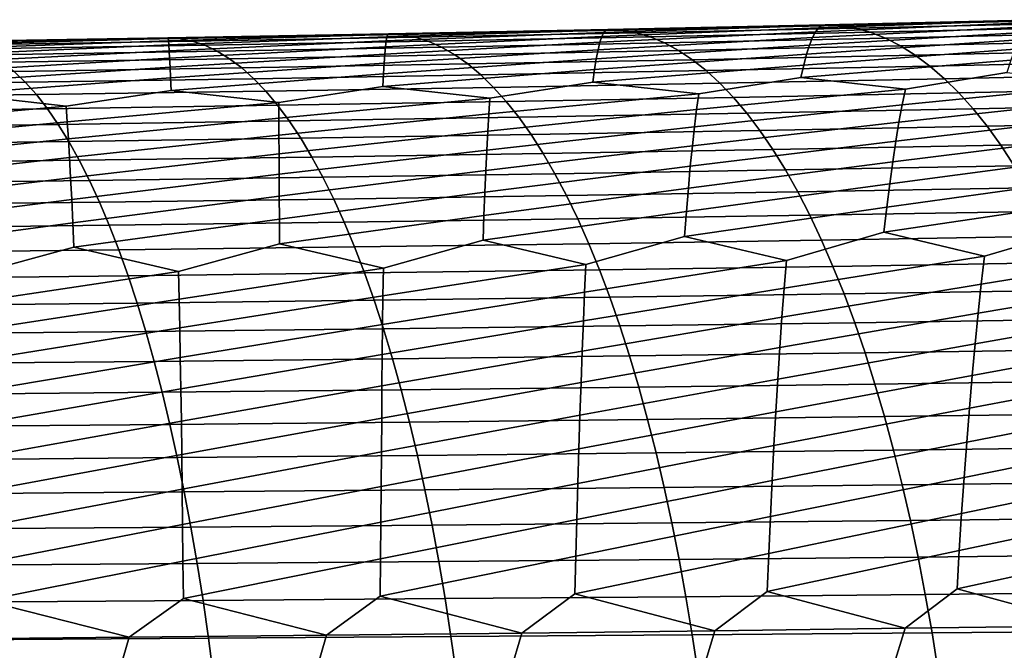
# Model space of a CAD drawing. Header units: metres. Extents: x -240 to 45, y -77 to 27.
# Tile 256 of 256: x -55.05 to -46.15, y 4.39 to 10.1. Entities that reach past the tile are written whole.
import ezdxf

# ---------------------------------------------------------------- set-up
doc = ezdxf.new("R2010")
doc.units = ezdxf.units.M
doc.layers.add('solid_102011X2', color=7, linetype='CONTINUOUS')

msp = doc.modelspace()

# ---------------------------------------------------------------- linework, layer by layer
at = {"layer": 'solid_102011X2'}
for points in [[(-47.882515, 9.937691, 361.634552), (-47.854797, 9.989904, 362.042633), (-45.90062, 10.072706, 361.692108), (-45.939533, 10.035882, 361.282135)], [(-47.854797, 9.989904, 362.042633), (-47.826641, 10.026693, 362.452118), (-45.861317, 10.093981, 362.102875), (-45.90062, 10.072706, 361.692108)], [(-47.826641, 10.026693, 362.452118), (-47.798096, 10.048004, 362.862427), (-45.821625, 10.099686, 362.513763), (-45.861317, 10.093981, 362.102875)], [(-47.798096, 10.048004, 362.862427), (-47.769146, 10.053816, 363.272888), (-45.821625, 10.099686, 362.513763)], [(-45.821625, 10.099686, 362.513763), (-47.769146, 10.053816, 363.272888), (-47.635563, 10.046485, 363.643677), (-45.679428, 10.092318, 362.88327)], [(-45.679428, 10.092318, 362.88327), (-47.635563, 10.046485, 363.643677), (-47.497932, 10.023726, 364.012299), (-45.533276, 10.069456, 363.250549)], [(-45.533276, 10.069456, 363.250549), (-47.497932, 10.023726, 364.012299), (-47.360729, 9.985476, 364.379791), (-45.387581, 10.031034, 363.61673)], [(-51.745716, 9.855236, 363.035645), (-51.738934, 9.907308, 363.442322), (-49.770752, 9.983804, 363.1716), (-49.788334, 9.947031, 362.762726)], [(-51.738934, 9.907308, 363.442322), (-51.731747, 9.944084, 363.850433), (-49.752781, 10.005165, 363.581299), (-49.770752, 9.983804, 363.1716)], [(-51.731747, 9.944084, 363.850433), (-51.724167, 9.96551, 364.259369), (-49.734383, 10.011093, 363.991119), (-49.752781, 10.005165, 363.581299)], [(-51.724167, 9.96551, 364.259369), (-51.716141, 9.971563, 364.668488), (-49.734383, 10.011093, 363.991119)], [(-49.734383, 10.011093, 363.991119), (-51.716141, 9.971563, 364.668488), (-51.59938, 9.964301, 365.041534), (-49.60928, 10.003798, 364.363098)], [(-49.60928, 10.003798, 364.363098), (-51.59938, 9.964301, 365.041534), (-51.478378, 9.941727, 365.412567), (-49.48003, 9.981133, 364.732971)], [(-49.48003, 9.981133, 364.732971), (-51.478378, 9.941727, 365.412567), (-51.357754, 9.903789, 365.782471), (-49.351185, 9.943046, 365.101715)], [(-49.822201, 9.827471, 361.94989), (-49.805496, 9.8949, 362.355286), (-47.854797, 9.989904, 362.042633), (-47.882515, 9.937691, 361.634552)], [(-49.805496, 9.8949, 362.355286), (-49.788334, 9.947031, 362.762726), (-47.826641, 10.026693, 362.452118), (-47.854797, 9.989904, 362.042633)], [(-49.788334, 9.947031, 362.762726), (-49.770752, 9.983804, 363.1716), (-47.798096, 10.048004, 362.862427), (-47.826641, 10.026693, 362.452118)], [(-49.770752, 9.983804, 363.1716), (-49.752781, 10.005165, 363.581299), (-47.769146, 10.053816, 363.272888), (-47.798096, 10.048004, 362.862427)], [(-49.752781, 10.005165, 363.581299), (-49.734383, 10.011093, 363.991119), (-47.769146, 10.053816, 363.272888)], [(-47.769146, 10.053816, 363.272888), (-49.734383, 10.011093, 363.991119), (-49.60928, 10.003798, 364.363098), (-47.635563, 10.046485, 363.643677)], [(-47.635563, 10.046485, 363.643677), (-49.60928, 10.003798, 364.363098), (-49.48003, 9.981133, 364.732971), (-47.497932, 10.023726, 364.012299)], [(-47.497932, 10.023726, 364.012299), (-49.48003, 9.981133, 364.732971), (-49.351185, 9.943046, 365.101715), (-47.360729, 9.985476, 364.379791)], [(-47.360729, 9.985476, 364.379791), (-49.351185, 9.943046, 365.101715), (-49.222942, 9.889604, 365.468781), (-47.224171, 9.931807, 364.745605)], [(-47.936436, 9.787259, 360.825195), (-47.909752, 9.870111, 361.228546), (-45.978001, 9.983562, 360.873596), (-46.015949, 9.915803, 360.467072)], [(-47.909752, 9.870111, 361.228546), (-47.882515, 9.937691, 361.634552), (-45.939533, 10.035882, 361.282135), (-45.978001, 9.983562, 360.873596)], [(-45.387581, 10.031034, 363.61673), (-47.360729, 9.985476, 364.379791), (-47.224171, 9.931807, 364.745605), (-45.242569, 9.97712, 363.981201)], [(-45.242569, 9.97712, 363.981201), (-47.224171, 9.931807, 364.745605), (-47.088459, 9.862791, 365.109192), (-45.098454, 9.907791, 364.343445)], [(-53.713211, 9.935273, 365.304901), (-55.724388, 9.90227, 365.90033), (-55.623936, 9.895072, 366.27536), (-53.604664, 9.928044, 365.678955)], [(-55.712193, 9.895938, 365.493073), (-55.724388, 9.90227, 365.90033), (-53.713211, 9.935273, 365.304901)], [(-55.69952, 9.874337, 365.086029), (-55.712193, 9.895938, 365.493073), (-53.713211, 9.935273, 365.304901), (-53.71104, 9.929086, 364.896667)], [(-55.686455, 9.837494, 364.67981), (-55.69952, 9.874337, 365.086029), (-53.71104, 9.929086, 364.896667), (-53.708408, 9.907579, 364.488617)], [(-55.673012, 9.785465, 364.275085), (-55.686455, 9.837494, 364.67981), (-53.708408, 9.907579, 364.488617), (-53.705383, 9.87078, 364.08139)], [(-53.604664, 9.928044, 365.678955), (-55.623936, 9.895072, 366.27536), (-55.519054, 9.872654, 366.648529), (-53.491783, 9.905551, 366.051086)], [(-53.491783, 9.905551, 366.051086), (-55.519054, 9.872654, 366.648529), (-55.414505, 9.83498, 367.020538), (-53.379253, 9.867751, 366.422089)], [(-51.716141, 9.971563, 364.668488), (-53.713211, 9.935273, 365.304901), (-53.604664, 9.928044, 365.678955), (-51.59938, 9.964301, 365.041534)], [(-53.71104, 9.929086, 364.896667), (-53.713211, 9.935273, 365.304901), (-51.716141, 9.971563, 364.668488)], [(-53.708408, 9.907579, 364.488617), (-53.71104, 9.929086, 364.896667), (-51.716141, 9.971563, 364.668488), (-51.724167, 9.96551, 364.259369)], [(-53.705383, 9.87078, 364.08139), (-53.708408, 9.907579, 364.488617), (-51.724167, 9.96551, 364.259369), (-51.731747, 9.944084, 363.850433)], [(-53.701965, 9.818743, 363.675629), (-53.705383, 9.87078, 364.08139), (-51.731747, 9.944084, 363.850433), (-51.738934, 9.907308, 363.442322)], [(-53.698154, 9.751527, 363.271912), (-53.701965, 9.818743, 363.675629), (-51.738934, 9.907308, 363.442322), (-51.745716, 9.855236, 363.035645)], [(-51.59938, 9.964301, 365.041534), (-53.604664, 9.928044, 365.678955), (-53.491783, 9.905551, 366.051086), (-51.478378, 9.941727, 365.412567)], [(-51.478378, 9.941727, 365.412567), (-53.491783, 9.905551, 366.051086), (-53.379253, 9.867751, 366.422089), (-51.357754, 9.903789, 365.782471)], [(-51.357754, 9.903789, 365.782471), (-53.379253, 9.867751, 366.422089), (-53.267258, 9.814713, 366.791382), (-51.237698, 9.850557, 366.150696)], [(-51.757977, 9.70548, 362.229126), (-51.752075, 9.787928, 362.631042), (-49.805496, 9.8949, 362.355286), (-49.822201, 9.827471, 361.94989)], [(-51.752075, 9.787928, 362.631042), (-51.745716, 9.855236, 363.035645), (-49.788334, 9.947031, 362.762726), (-49.805496, 9.8949, 362.355286)], [(-49.351185, 9.943046, 365.101715), (-51.357754, 9.903789, 365.782471), (-51.237698, 9.850557, 366.150696), (-49.222942, 9.889604, 365.468781)], [(-49.222942, 9.889604, 365.468781), (-51.237698, 9.850557, 366.150696), (-51.118382, 9.782104, 366.516632), (-49.095493, 9.82088, 365.833557)], [(-49.838406, 9.744838, 361.54718), (-49.822201, 9.827471, 361.94989), (-47.882515, 9.937691, 361.634552), (-47.909752, 9.870111, 361.228546)], [(-47.224171, 9.931807, 364.745605), (-49.222942, 9.889604, 365.468781), (-49.095493, 9.82088, 365.833557), (-47.088459, 9.862791, 365.109192)], [(-47.962578, 9.689259, 360.42514), (-47.936436, 9.787259, 360.825195), (-46.015949, 9.915803, 360.467072), (-46.053299, 9.8327, 360.063263)], [(-45.098454, 9.907791, 364.343445), (-47.088459, 9.862791, 365.109192), (-46.953804, 9.778536, 365.46991), (-44.95546, 9.823153, 364.70285)], [(-55.659206, 9.718311, 363.872406), (-55.673012, 9.785465, 364.275085), (-53.705383, 9.87078, 364.08139), (-53.701965, 9.818743, 363.675629)], [(-55.645031, 9.636129, 363.472443), (-55.659206, 9.718311, 363.872406), (-53.701965, 9.818743, 363.675629), (-53.698154, 9.751527, 363.271912)], [(-53.379253, 9.867751, 366.422089), (-55.414505, 9.83498, 367.020538), (-55.310452, 9.782118, 367.390839), (-53.267258, 9.814713, 366.791382)], [(-53.267258, 9.814713, 366.791382), (-55.310452, 9.782118, 367.390839), (-55.207035, 9.714141, 367.758881), (-53.155949, 9.74651, 367.158386)], [(-53.693932, 9.669229, 362.870911), (-53.698154, 9.751527, 363.271912), (-51.745716, 9.855236, 363.035645), (-51.752075, 9.787928, 362.631042)], [(-51.237698, 9.850557, 366.150696), (-53.267258, 9.814713, 366.791382), (-53.155949, 9.74651, 367.158386), (-51.118382, 9.782104, 366.516632)], [(-51.763462, 9.608014, 361.830536), (-51.757977, 9.70548, 362.229126), (-49.822201, 9.827471, 361.94989), (-49.838406, 9.744838, 361.54718)], [(-49.095493, 9.82088, 365.833557), (-51.118382, 9.782104, 366.516632), (-51, 9.698536, 366.87973), (-48.96904, 9.736981, 366.195526)], [(-49.854126, 9.647124, 361.147797), (-49.838406, 9.744838, 361.54718), (-47.909752, 9.870111, 361.228546), (-47.936436, 9.787259, 360.825195)], [(-47.088459, 9.862791, 365.109192), (-49.095493, 9.82088, 365.833557), (-48.96904, 9.736981, 366.195526), (-46.953804, 9.778536, 365.46991)], [(-47.988235, 9.576234, 360.029083), (-47.962578, 9.689259, 360.42514), (-46.053299, 9.8327, 360.063263), (-46.090042, 9.734375, 359.66272)], [(-44.95546, 9.823153, 364.70285), (-46.953804, 9.778536, 365.46991), (-46.820415, 9.679181, 365.827301), (-44.813816, 9.723346, 365.058929)], [(-55.630566, 9.539044, 363.075806), (-55.645031, 9.636129, 363.472443), (-53.698154, 9.751527, 363.271912), (-53.693932, 9.669229, 362.870911)], [(-53.155949, 9.74651, 367.158386), (-55.207035, 9.714141, 367.758881), (-55.104431, 9.631154, 368.124054), (-53.045513, 9.663245, 367.522552)], [(-53.68935, 9.571973, 362.473236), (-53.693932, 9.669229, 362.870911), (-51.752075, 9.787928, 362.631042), (-51.757977, 9.70548, 362.229126)], [(-51.118382, 9.782104, 366.516632), (-53.155949, 9.74651, 367.158386), (-53.045513, 9.663245, 367.522552), (-51, 9.698536, 366.87973)], [(-51.768623, 9.495658, 361.435913), (-51.763462, 9.608014, 361.830536), (-49.838406, 9.744838, 361.54718), (-49.854126, 9.647124, 361.147797)], [(-48.96904, 9.736981, 366.195526), (-51, 9.698536, 366.87973), (-50.882732, 9.599993, 367.239441), (-48.843777, 9.638048, 366.554108)], [(-49.869446, 9.534454, 360.75238), (-49.854126, 9.647124, 361.147797), (-47.936436, 9.787259, 360.825195), (-47.962578, 9.689259, 360.42514)], [(-46.953804, 9.778536, 365.46991), (-48.96904, 9.736981, 366.195526), (-48.843777, 9.638048, 366.554108), (-46.820415, 9.679181, 365.827301)], [(-47.041443, 9.471158, 359.242828), (-47.988235, 9.576234, 360.029083), (-46.090042, 9.734375, 359.66272), (-46.126217, 9.620952, 359.266174)], [(-44.813816, 9.723346, 365.058929), (-46.820415, 9.679181, 365.827301), (-46.688503, 9.56487, 366.180756), (-44.673733, 9.608515, 365.411102)], [(-55.104431, 9.631154, 368.124054), (-57.175625, 9.602308, 368.684204), (-57.081642, 9.504744, 369.046936), (-55.002792, 9.533296, 368.485809)], [(-55.615932, 9.427182, 362.683167), (-55.630566, 9.539044, 363.075806), (-53.693932, 9.669229, 362.870911), (-53.68935, 9.571973, 362.473236)], [(-53.045513, 9.663245, 367.522552), (-55.104431, 9.631154, 368.124054), (-55.002792, 9.533296, 368.485809), (-52.936119, 9.56506, 367.883331)], [(-53.684528, 9.459886, 362.079529), (-53.68935, 9.571973, 362.473236), (-51.757977, 9.70548, 362.229126), (-51.763462, 9.608014, 361.830536)], [(-51, 9.698536, 366.87973), (-53.045513, 9.663245, 367.522552), (-52.936119, 9.56506, 367.883331), (-50.882732, 9.599993, 367.239441)], [(-50.801975, 9.387919, 360.699707), (-51.768623, 9.495658, 361.435913), (-49.854126, 9.647124, 361.147797), (-49.869446, 9.534454, 360.75238)], [(-48.843777, 9.638048, 366.554108), (-50.882732, 9.599993, 367.239441), (-50.766762, 9.486615, 367.595215), (-48.719898, 9.524221, 366.908752)], [(-48.91222, 9.428066, 359.991241), (-49.869446, 9.534454, 360.75238), (-47.962578, 9.689259, 360.42514), (-47.988235, 9.576234, 360.029083)], [(-46.820415, 9.679181, 365.827301), (-48.843777, 9.638048, 366.554108), (-48.719898, 9.524221, 366.908752), (-46.688503, 9.56487, 366.180756)], [(-47.071369, 9.328329, 358.856262), (-47.041443, 9.471158, 359.242828), (-46.126217, 9.620952, 359.266174), (-45.190899, 9.51715, 358.45462)], [(-55.002792, 9.533296, 368.485809), (-57.081642, 9.504744, 369.046936), (-56.988697, 9.392492, 369.40564), (-54.902279, 9.420706, 368.843597)], [(-54.6334, 9.316628, 361.996155), (-55.615932, 9.427182, 362.683167), (-53.68935, 9.571973, 362.473236), (-53.684528, 9.459886, 362.079529)], [(-52.936119, 9.56506, 367.883331), (-55.002792, 9.533296, 368.485809), (-54.902279, 9.420706, 368.843597), (-52.827934, 9.452095, 368.240143)], [(-52.709454, 9.350759, 361.368073), (-53.684528, 9.459886, 362.079529), (-51.763462, 9.608014, 361.830536), (-51.768623, 9.495658, 361.435913)], [(-50.882732, 9.599993, 367.239441), (-52.936119, 9.56506, 367.883331), (-52.827934, 9.452095, 368.240143), (-50.766762, 9.486615, 367.595215)], [(-50.811543, 9.246084, 360.314423), (-50.801975, 9.387919, 360.699707), (-49.869446, 9.534454, 360.75238), (-48.91222, 9.428066, 359.991241)], [(-48.931877, 9.285761, 359.605255), (-48.91222, 9.428066, 359.991241), (-47.988235, 9.576234, 360.029083), (-47.041443, 9.471158, 359.242828)], [(-46.688503, 9.56487, 366.180756), (-48.719898, 9.524221, 366.908752), (-48.597591, 9.39568, 367.258911), (-46.558266, 9.435781, 366.529724)], [(-44.673733, 9.608515, 365.411102), (-46.688503, 9.56487, 366.180756), (-46.558266, 9.435781, 366.529724), (-44.535431, 9.478838, 365.758789)], [(-52.827934, 9.452095, 368.240143), (-54.902279, 9.420706, 368.843597), (-54.803043, 9.293561, 369.196869), (-52.721123, 9.324527, 368.592407)], [(-54.62331, 9.175577, 361.612732), (-54.6334, 9.316628, 361.996155), (-53.684528, 9.459886, 362.079529), (-52.709454, 9.350759, 361.368073)], [(-50.766762, 9.486615, 367.595215), (-52.827934, 9.452095, 368.240143), (-52.721123, 9.324527, 368.592407), (-50.652264, 9.358582, 367.946472)], [(-52.709106, 9.209342, 360.983643), (-52.709454, 9.350759, 361.368073), (-51.768623, 9.495658, 361.435913), (-50.801975, 9.387919, 360.699707)], [(-48.719898, 9.524221, 366.908752), (-50.766762, 9.486615, 367.595215), (-50.652264, 9.358582, 367.946472), (-48.597591, 9.39568, 367.258911)], [(-48.950981, 9.129019, 359.225067), (-48.931877, 9.285761, 359.605255), (-47.041443, 9.471158, 359.242828), (-47.071369, 9.328329, 358.856262)], [(-47.100609, 9.170993, 358.475525), (-47.071369, 9.328329, 358.856262), (-45.190899, 9.51715, 358.45462), (-45.231277, 9.373747, 358.067657)], [(-44.535431, 9.478838, 365.758789), (-46.558266, 9.435781, 366.529724), (-46.429901, 9.292124, 366.873688), (-44.39912, 9.334526, 366.101532)], [(-54.902279, 9.420706, 368.843597), (-56.988697, 9.392492, 369.40564), (-56.896938, 9.265729, 369.759827), (-54.803043, 9.293561, 369.196869)], [(-56.552879, 9.144831, 362.201569), (-56.572544, 9.285569, 362.583893), (-55.615932, 9.427182, 362.683167), (-54.6334, 9.316628, 361.996155)], [(-50.652264, 9.358582, 367.946472), (-52.721123, 9.324527, 368.592407), (-52.615849, 9.182561, 368.939667), (-50.539413, 9.216097, 368.292664)], [(-52.708462, 9.05362, 360.605042), (-52.709106, 9.209342, 360.983643), (-50.801975, 9.387919, 360.699707), (-50.811543, 9.246084, 360.314423)], [(-50.820683, 9.089881, 359.934967), (-50.811543, 9.246084, 360.314423), (-48.91222, 9.428066, 359.991241), (-48.931877, 9.285761, 359.605255)], [(-48.597591, 9.39568, 367.258911), (-50.652264, 9.358582, 367.946472), (-50.539413, 9.216097, 368.292664), (-48.477047, 9.252632, 367.604065)], [(-46.558266, 9.435781, 366.529724), (-48.597591, 9.39568, 367.258911), (-48.477047, 9.252632, 367.604065), (-46.429901, 9.292124, 366.873688)], [(-47.129345, 8.99938, 358.101288), (-47.100609, 9.170993, 358.475525), (-45.231277, 9.373747, 358.067657), (-45.270832, 9.215762, 357.686523)], [(-54.803043, 9.293561, 369.196869), (-56.896938, 9.265729, 369.759827), (-56.806499, 9.12466, 370.108948), (-54.705235, 9.152067, 369.545044)], [(-56.533169, 8.989899, 361.825043), (-56.552879, 9.144831, 362.201569), (-54.6334, 9.316628, 361.996155), (-54.62331, 9.175577, 361.612732)], [(-52.721123, 9.324527, 368.592407), (-54.803043, 9.293561, 369.196869), (-54.705235, 9.152067, 369.545044), (-52.615849, 9.182561, 368.939667)], [(-54.613049, 9.020279, 361.235107), (-54.62331, 9.175577, 361.612732), (-52.709454, 9.350759, 361.368073), (-52.709106, 9.209342, 360.983643)], [(-50.829632, 8.919538, 359.561981), (-50.820683, 9.089881, 359.934967), (-48.931877, 9.285761, 359.605255), (-48.950981, 9.129019, 359.225067)], [(-48.969734, 8.958071, 358.851379), (-48.950981, 9.129019, 359.225067), (-47.071369, 9.328329, 358.856262), (-47.100609, 9.170993, 358.475525)], [(-46.429901, 9.292124, 366.873688), (-48.477047, 9.252632, 367.604065), (-48.358452, 9.095288, 367.943634), (-46.303612, 9.134109, 367.212128)], [(-44.39912, 9.334526, 366.101532), (-46.429901, 9.292124, 366.873688), (-46.303612, 9.134109, 367.212128), (-44.265011, 9.175792, 366.438721)], [(-56.513706, 8.821005, 361.454987), (-56.533169, 8.989899, 361.825043), (-54.62331, 9.175577, 361.612732), (-54.613049, 9.020279, 361.235107)], [(-52.615849, 9.182561, 368.939667), (-54.705235, 9.152067, 369.545044), (-54.609009, 8.996432, 369.887634), (-52.512276, 9.026407, 369.281281)], [(-54.60289, 8.850965, 360.863953), (-54.613049, 9.020279, 361.235107), (-52.709106, 9.209342, 360.983643), (-52.708462, 9.05362, 360.605042)], [(-52.707771, 8.883823, 360.23291), (-52.708462, 9.05362, 360.605042), (-50.811543, 9.246084, 360.314423), (-50.820683, 9.089881, 359.934967)], [(-50.539413, 9.216097, 368.292664), (-52.615849, 9.182561, 368.939667), (-52.512276, 9.026407, 369.281281), (-50.428387, 9.059373, 368.633301)], [(-48.477047, 9.252632, 367.604065), (-50.539413, 9.216097, 368.292664), (-50.428387, 9.059373, 368.633301), (-48.358452, 9.095288, 367.943634)], [(-47.157486, 8.81375, 357.7341), (-47.129345, 8.99938, 358.101288), (-45.270832, 9.215762, 357.686523), (-45.309727, 9.043425, 357.31189)], [(-44.265011, 9.175792, 366.438721), (-46.303612, 9.134109, 367.212128), (-46.179596, 8.961982, 367.544495), (-44.133312, 9.002881, 366.769867)], [(-54.705235, 9.152067, 369.545044), (-56.806499, 9.12466, 370.108948), (-56.717522, 8.969492, 370.452423), (-54.609009, 8.996432, 369.887634)], [(-52.706982, 8.70021, 359.867798), (-52.707771, 8.883823, 360.23291), (-50.820683, 9.089881, 359.934967), (-50.829632, 8.919538, 359.561981)], [(-50.838318, 8.735317, 359.196045), (-50.829632, 8.919538, 359.561981), (-48.950981, 9.129019, 359.225067), (-48.969734, 8.958071, 358.851379)], [(-48.358452, 9.095288, 367.943634), (-50.428387, 9.059373, 368.633301), (-50.319359, 8.888654, 368.967834), (-48.241989, 8.923893, 368.2771)], [(-48.988064, 8.773177, 358.484741), (-48.969734, 8.958071, 358.851379), (-47.100609, 9.170993, 358.475525), (-47.129345, 8.99938, 358.101288)], [(-46.303612, 9.134109, 367.212128), (-48.358452, 9.095288, 367.943634), (-48.241989, 8.923893, 368.2771), (-46.179596, 8.961982, 367.544495)], [(-54.609009, 8.996432, 369.887634), (-56.717522, 8.969492, 370.452423), (-56.630146, 8.800467, 370.789734), (-54.514515, 8.8269, 370.224091)], [(-56.494465, 8.638408, 361.091919), (-56.513706, 8.821005, 361.454987), (-54.613049, 9.020279, 361.235107), (-54.60289, 8.850965, 360.863953)], [(-52.512276, 9.026407, 369.281281), (-54.609009, 8.996432, 369.887634), (-54.514515, 8.8269, 370.224091), (-52.410568, 8.856309, 369.616791)], [(-54.592793, 8.667893, 360.499817), (-54.60289, 8.850965, 360.863953), (-52.708462, 9.05362, 360.605042), (-52.707771, 8.883823, 360.23291)], [(-50.428387, 9.059373, 368.633301), (-52.512276, 9.026407, 369.281281), (-52.410568, 8.856309, 369.616791), (-50.319359, 8.888654, 368.967834)], [(-49.005878, 8.574603, 358.125732), (-48.988064, 8.773177, 358.484741), (-47.129345, 8.99938, 358.101288), (-47.157486, 8.81375, 357.7341)], [(-47.184929, 8.614369, 357.374542), (-47.157486, 8.81375, 357.7341), (-45.309727, 9.043425, 357.31189), (-45.347851, 8.856995, 356.944305)], [(-44.133312, 9.002881, 366.769867), (-46.179596, 8.961982, 367.544495), (-46.058041, 8.776019, 367.87027), (-44.00423, 8.816071, 367.094452)], [(-52.706047, 8.503044, 359.510315), (-52.706982, 8.70021, 359.867798), (-50.829632, 8.919538, 359.561981), (-50.838318, 8.735317, 359.196045)], [(-50.846676, 8.537482, 358.837738), (-50.838318, 8.735317, 359.196045), (-48.969734, 8.958071, 358.851379), (-48.988064, 8.773177, 358.484741)], [(-48.241989, 8.923893, 368.2771), (-50.319359, 8.888654, 368.967834), (-50.212498, 8.704211, 369.295776), (-48.127842, 8.738719, 368.604004)], [(-46.179596, 8.961982, 367.544495), (-48.241989, 8.923893, 368.2771), (-48.127842, 8.738719, 368.604004), (-46.058041, 8.776019, 367.87027)], [(-54.514515, 8.8269, 370.224091), (-56.630146, 8.800467, 370.789734), (-56.54451, 8.617855, 371.120392), (-54.421902, 8.643738, 370.553864)], [(-56.475426, 8.442372, 360.73645), (-56.494465, 8.638408, 361.091919), (-54.60289, 8.850965, 360.863953), (-54.592793, 8.667893, 360.499817)], [(-54.582726, 8.471328, 360.14328), (-54.592793, 8.667893, 360.499817), (-52.707771, 8.883823, 360.23291), (-52.706982, 8.70021, 359.867798)], [(-52.410568, 8.856309, 369.616791), (-54.514515, 8.8269, 370.224091), (-54.421902, 8.643738, 370.553864), (-52.310883, 8.672537, 369.945679)], [(-50.319359, 8.888654, 368.967834), (-52.410568, 8.856309, 369.616791), (-52.310883, 8.672537, 369.945679), (-50.212498, 8.704211, 369.295776)], [(-47.211628, 8.40154, 357.023224), (-47.184929, 8.614369, 357.374542), (-45.347851, 8.856995, 356.944305), (-45.38509, 8.656741, 356.584381)], [(-52.704956, 8.292627, 359.16098), (-52.706047, 8.503044, 359.510315), (-50.838318, 8.735317, 359.196045), (-50.846676, 8.537482, 358.837738)], [(-50.854687, 8.326333, 358.487579), (-50.846676, 8.537482, 358.837738), (-48.988064, 8.773177, 358.484741), (-49.005878, 8.574603, 358.125732)], [(-48.127842, 8.738719, 368.604004), (-50.212498, 8.704211, 369.295776), (-50.10796, 8.50632, 369.616547), (-48.016174, 8.540044, 368.923798)], [(-49.023151, 8.36265, 357.774933), (-49.005878, 8.574603, 358.125732), (-47.157486, 8.81375, 357.7341), (-47.184929, 8.614369, 357.374542)], [(-46.058041, 8.776019, 367.87027), (-48.127842, 8.738719, 368.604004), (-48.016174, 8.540044, 368.923798), (-45.939129, 8.576497, 368.188995)], [(-54.421902, 8.643738, 370.553864), (-56.54451, 8.617855, 371.120392), (-56.460735, 8.421927, 371.443848), (-54.331299, 8.447222, 370.876465)], [(-56.456612, 8.233197, 360.38913), (-56.475426, 8.442372, 360.73645), (-54.592793, 8.667893, 360.499817), (-54.582726, 8.471328, 360.14328)], [(-54.572693, 8.26157, 359.794922), (-54.582726, 8.471328, 360.14328), (-52.706982, 8.70021, 359.867798), (-52.706047, 8.503044, 359.510315)], [(-52.310883, 8.672537, 369.945679), (-54.421902, 8.643738, 370.553864), (-54.331299, 8.447222, 370.876465), (-52.213364, 8.475366, 370.267395)], [(-50.212498, 8.704211, 369.295776), (-52.310883, 8.672537, 369.945679), (-52.213364, 8.475366, 370.267395), (-50.10796, 8.50632, 369.616547)], [(-47.237522, 8.175588, 356.680634), (-47.211628, 8.40154, 357.023224), (-45.38509, 8.656741, 356.584381), (-45.421383, 8.442966, 356.232666)], [(-50.862324, 8.102195, 358.14621), (-50.854687, 8.326333, 358.487579), (-49.005878, 8.574603, 358.125732), (-49.023151, 8.36265, 357.774933)], [(-49.039837, 8.137642, 357.432861), (-49.023151, 8.36265, 357.774933), (-47.184929, 8.614369, 357.374542), (-47.211628, 8.40154, 357.023224)], [(-45.939129, 8.576497, 368.188995), (-48.016174, 8.540044, 368.923798), (-47.907166, 8.328177, 369.235962), (-45.823048, 8.363727, 368.500122)], [(-56.438046, 8.011205, 360.050476), (-56.456612, 8.233197, 360.38913), (-54.582726, 8.471328, 360.14328), (-54.572693, 8.26157, 359.794922)], [(-54.56271, 8.038939, 359.455231), (-54.572693, 8.26157, 359.794922), (-52.706047, 8.503044, 359.510315), (-52.704956, 8.292627, 359.16098)], [(-52.213364, 8.475366, 370.267395), (-54.331299, 8.447222, 370.876465), (-54.242855, 8.237658, 371.191437), (-52.118168, 8.265103, 370.581482)], [(-52.703705, 8.069282, 358.820404), (-52.704956, 8.292627, 359.16098), (-50.846676, 8.537482, 358.837738), (-50.854687, 8.326333, 358.487579)], [(-50.10796, 8.50632, 369.616547), (-52.213364, 8.475366, 370.267395), (-52.118168, 8.265103, 370.581482), (-50.005909, 8.29529, 369.929718)], [(-48.016174, 8.540044, 368.923798), (-50.10796, 8.50632, 369.616547), (-50.005909, 8.29529, 369.929718), (-47.907166, 8.328177, 369.235962)], [(-54.331299, 8.447222, 370.876465), (-56.460735, 8.421927, 371.443848), (-56.378952, 8.212992, 371.759613), (-54.242855, 8.237658, 371.191437)], [(-48.118984, 7.918849, 356.712738), (-49.039837, 8.137642, 357.432861), (-47.211628, 8.40154, 357.023224), (-47.237522, 8.175588, 356.680634)], [(-46.327415, 7.957238, 355.93573), (-47.237522, 8.175588, 356.680634), (-45.421383, 8.442966, 356.232666), (-45.45665, 8.215996, 355.889709)], [(-53.61578, 7.818388, 358.808563), (-54.56271, 8.038939, 359.455231), (-52.704956, 8.292627, 359.16098), (-52.703705, 8.069282, 358.820404)], [(-51.764465, 7.849389, 358.149414), (-52.703705, 8.069282, 358.820404), (-50.854687, 8.326333, 358.487579), (-50.862324, 8.102195, 358.14621)], [(-50.005909, 8.29529, 369.929718), (-52.118168, 8.265103, 370.581482), (-52.02544, 8.04208, 370.887451), (-49.906509, 8.071452, 370.234772)], [(-49.931767, 7.882888, 357.450714), (-50.862324, 8.102195, 358.14621), (-49.023151, 8.36265, 357.774933), (-49.039837, 8.137642, 357.432861)], [(-47.907166, 8.328177, 369.235962), (-50.005909, 8.29529, 369.929718), (-49.906509, 8.071452, 370.234772), (-47.800983, 8.103453, 369.54007)], [(-45.823048, 8.363727, 368.500122), (-47.907166, 8.328177, 369.235962), (-47.800983, 8.103453, 369.54007), (-45.70998, 8.138044, 368.803192)], [(-55.484421, 7.789922, 359.427948), (-56.438046, 8.011205, 360.050476), (-54.572693, 8.26157, 359.794922), (-54.56271, 8.038939, 359.455231)], [(-54.242855, 8.237658, 371.191437), (-56.378952, 8.212992, 371.759613), (-56.299294, 7.991375, 372.0672), (-54.156704, 8.015375, 371.49823)], [(-52.118168, 8.265103, 370.581482), (-54.242855, 8.237658, 371.191437), (-54.156704, 8.015375, 371.49823), (-52.02544, 8.04208, 370.887451)], [(-46.356842, 7.705451, 355.612366), (-46.327415, 7.957238, 355.93573), (-45.45665, 8.215996, 355.889709), (-44.558353, 7.998017, 355.119904)], [(-49.943668, 7.633273, 357.128357), (-49.931767, 7.882888, 357.450714), (-49.039837, 8.137642, 357.432861), (-48.118984, 7.918849, 356.712738)], [(-48.139572, 7.66819, 356.389801), (-48.118984, 7.918849, 356.712738), (-47.237522, 8.175588, 356.680634), (-46.327415, 7.957238, 355.93573)], [(-45.70998, 8.138044, 368.803192), (-47.800983, 8.103453, 369.54007), (-47.697796, 7.866209, 369.835632), (-45.600098, 7.899788, 369.097748)], [(-54.156704, 8.015375, 371.49823), (-56.299294, 7.991375, 372.0672), (-56.221886, 7.757412, 372.36615), (-54.072987, 7.780709, 371.796387)], [(-55.471172, 7.542936, 359.108002), (-55.484421, 7.789922, 359.427948), (-54.56271, 8.038939, 359.455231), (-53.61578, 7.818388, 358.808563)], [(-52.02544, 8.04208, 370.887451), (-54.156704, 8.015375, 371.49823), (-54.072987, 7.780709, 371.796387), (-51.935329, 7.806632, 371.184784)], [(-53.610767, 7.570611, 358.487701), (-53.61578, 7.818388, 358.808563), (-52.703705, 8.069282, 358.820404), (-51.764465, 7.849389, 358.149414)], [(-49.906509, 8.071452, 370.234772), (-52.02544, 8.04208, 370.887451), (-51.935329, 7.806632, 371.184784), (-49.80991, 7.835144, 370.53125)], [(-51.767834, 7.600735, 357.827728), (-51.764465, 7.849389, 358.149414), (-50.862324, 8.102195, 358.14621), (-49.931767, 7.882888, 357.450714)], [(-47.800983, 8.103453, 369.54007), (-49.906509, 8.071452, 370.234772), (-49.80991, 7.835144, 370.53125), (-47.697796, 7.866209, 369.835632)], [(-48.159462, 7.405517, 356.077271), (-48.139572, 7.66819, 356.389801), (-46.327415, 7.957238, 355.93573), (-46.356842, 7.705451, 355.612366)], [(-46.385303, 7.441585, 355.299438), (-46.356842, 7.705451, 355.612366), (-44.558353, 7.998017, 355.119904), (-44.596775, 7.745023, 354.796295)], [(-53.605843, 7.311002, 358.177185), (-53.610767, 7.570611, 358.487701), (-51.764465, 7.849389, 358.149414), (-51.767834, 7.600735, 357.827728)], [(-51.771034, 7.340192, 357.516418), (-51.767834, 7.600735, 357.827728), (-49.931767, 7.882888, 357.450714), (-49.943668, 7.633273, 357.128357)], [(-49.955143, 7.371708, 356.816345), (-49.943668, 7.633273, 357.128357), (-48.118984, 7.918849, 356.712738), (-48.139572, 7.66819, 356.389801)], [(-47.697796, 7.866209, 369.835632), (-49.80991, 7.835144, 370.53125), (-49.716263, 7.586735, 370.818695), (-47.597759, 7.616815, 370.122162)], [(-45.600098, 7.899788, 369.097748), (-47.697796, 7.866209, 369.835632), (-47.597759, 7.616815, 370.122162), (-45.493568, 7.64933, 369.383331)], [(-54.072987, 7.780709, 371.796387), (-56.221886, 7.757412, 372.36615), (-56.146839, 7.511467, 372.655975), (-53.991825, 7.534025, 372.08548)], [(-55.458263, 7.284172, 358.798401), (-55.471172, 7.542936, 359.108002), (-53.61578, 7.818388, 358.808563), (-53.610767, 7.570611, 358.487701)], [(-51.935329, 7.806632, 371.184784), (-54.072987, 7.780709, 371.796387), (-53.991825, 7.534025, 372.08548), (-51.847969, 7.559126, 371.473083)], [(-49.80991, 7.835144, 370.53125), (-51.935329, 7.806632, 371.184784), (-51.847969, 7.559126, 371.473083), (-49.716263, 7.586735, 370.818695)], [(-49.966141, 7.098585, 356.515259), (-49.955143, 7.371708, 356.816345), (-48.139572, 7.66819, 356.389801), (-48.159462, 7.405517, 356.077271)], [(-48.178604, 7.131223, 355.775665), (-48.159462, 7.405517, 356.077271), (-46.356842, 7.705451, 355.612366), (-46.385303, 7.441585, 355.299438)], [(-46.412724, 7.166033, 354.997437), (-46.385303, 7.441585, 355.299438), (-44.596775, 7.745023, 354.796295), (-44.633957, 7.47988, 354.483093)], [(-55.44569, 7.014017, 358.499634), (-55.458263, 7.284172, 358.798401), (-53.610767, 7.570611, 358.487701), (-53.605843, 7.311002, 358.177185)], [(-53.600986, 7.039949, 357.877533), (-53.605843, 7.311002, 358.177185), (-51.767834, 7.600735, 357.827728), (-51.771034, 7.340192, 357.516418)], [(-49.716263, 7.586735, 370.818695), (-51.847969, 7.559126, 371.473083), (-51.763485, 7.299951, 371.751862), (-49.625698, 7.326613, 371.096649)], [(-51.774036, 7.06815, 357.215973), (-51.771034, 7.340192, 357.516418), (-49.943668, 7.633273, 357.128357), (-49.955143, 7.371708, 356.816345)], [(-47.597759, 7.616815, 370.122162), (-49.716263, 7.586735, 370.818695), (-49.625698, 7.326613, 371.096649), (-47.501019, 7.355662, 370.399261)], [(-45.493568, 7.64933, 369.383331), (-47.597759, 7.616815, 370.122162), (-47.501019, 7.355662, 370.399261), (-45.390553, 7.387063, 369.659515)], [(-53.991825, 7.534025, 372.08548), (-56.146839, 7.511467, 372.655975), (-56.074261, 7.253927, 372.936279), (-53.913334, 7.275711, 372.365021)], [(-51.847969, 7.559126, 371.473083), (-53.991825, 7.534025, 372.08548), (-53.913334, 7.275711, 372.365021), (-51.763485, 7.299951, 371.751862)], [(-49.976631, 6.814326, 356.225555), (-49.966141, 7.098585, 356.515259), (-48.159462, 7.405517, 356.077271), (-48.178604, 7.131223, 355.775665)], [(-48.196941, 6.845734, 355.485443), (-48.178604, 7.131223, 355.775665), (-46.385303, 7.441585, 355.299438), (-46.412724, 7.166033, 354.997437)], [(-46.439049, 6.879222, 354.706818), (-46.412724, 7.166033, 354.997437), (-44.633957, 7.47988, 354.483093), (-44.669811, 7.202983, 354.180847)], [(-55.433464, 6.732889, 358.212158), (-55.44569, 7.014017, 358.499634), (-53.605843, 7.311002, 358.177185), (-53.600986, 7.039949, 357.877533)], [(-53.596199, 6.757873, 357.589203), (-53.600986, 7.039949, 357.877533), (-51.771034, 7.340192, 357.516418), (-51.774036, 7.06815, 357.215973)], [(-51.776821, 6.785029, 356.92691), (-51.774036, 7.06815, 357.215973), (-49.955143, 7.371708, 356.816345), (-49.966141, 7.098585, 356.515259)], [(-49.625698, 7.326613, 371.096649), (-51.763485, 7.299951, 371.751862), (-51.682022, 7.029497, 372.020691), (-49.538368, 7.055172, 371.364716)], [(-47.501019, 7.355662, 370.399261), (-49.625698, 7.326613, 371.096649), (-49.538368, 7.055172, 371.364716), (-47.40773, 7.083145, 370.666504)], [(-45.390553, 7.387063, 369.659515), (-47.501019, 7.355662, 370.399261), (-47.40773, 7.083145, 370.666504), (-45.29121, 7.113384, 369.925842)], [(-53.913334, 7.275711, 372.365021), (-56.074261, 7.253927, 372.936279), (-56.00428, 6.985179, 373.206543), (-53.837646, 7.006155, 372.634613)], [(-51.763485, 7.299951, 371.751862), (-53.913334, 7.275711, 372.365021), (-53.837646, 7.006155, 372.634613), (-51.682022, 7.029497, 372.020691)], [(-49.986591, 6.519372, 355.947693), (-49.976631, 6.814326, 356.225555), (-48.178604, 7.131223, 355.775665), (-48.196941, 6.845734, 355.485443)], [(-48.214436, 6.54949, 355.207062), (-48.196941, 6.845734, 355.485443), (-46.412724, 7.166033, 354.997437), (-46.439049, 6.879222, 354.706818)], [(-46.464214, 6.581596, 354.428101), (-46.439049, 6.879222, 354.706818), (-44.669811, 7.202983, 354.180847), (-44.704262, 6.914761, 353.890015)], [(-55.4216, 6.441224, 357.936432), (-55.433464, 6.732889, 358.212158), (-53.600986, 7.039949, 357.877533), (-53.596199, 6.757873, 357.589203)], [(-53.59148, 6.465209, 357.312653), (-53.596199, 6.757873, 357.589203), (-51.774036, 7.06815, 357.215973), (-51.776821, 6.785029, 356.92691)], [(-51.779377, 6.491268, 356.649628), (-51.776821, 6.785029, 356.92691), (-49.966141, 7.098585, 356.515259), (-49.976631, 6.814326, 356.225555)], [(-49.538368, 7.055172, 371.364716), (-51.682022, 7.029497, 372.020691), (-51.603699, 6.748188, 372.279175), (-49.454407, 6.772835, 371.622437)], [(-47.40773, 7.083145, 370.666504), (-49.538368, 7.055172, 371.364716), (-49.454407, 6.772835, 371.622437), (-47.318043, 6.799689, 370.923431)], [(-45.29121, 7.113384, 369.925842), (-47.40773, 7.083145, 370.666504), (-47.318043, 6.799689, 370.923431), (-45.195705, 6.828718, 370.181885)], [(-53.837646, 7.006155, 372.634613), (-56.00428, 6.985179, 373.206543), (-55.936996, 6.705644, 373.466431), (-53.764881, 6.72578, 372.893799)], [(-51.682022, 7.029497, 372.020691), (-53.837646, 7.006155, 372.634613), (-53.764881, 6.72578, 372.893799), (-51.603699, 6.748188, 372.279175)], [(-48.231361, 6.242935, 354.941162), (-48.214436, 6.54949, 355.207062), (-46.439049, 6.879222, 354.706818), (-46.464214, 6.581596, 354.428101)], [(-46.488476, 6.273598, 354.161865), (-46.464214, 6.581596, 354.428101), (-44.704262, 6.914761, 353.890015), (-44.737236, 6.615658, 353.611053)], [(-53.587158, 6.162396, 357.048492), (-53.59148, 6.465209, 357.312653), (-51.776821, 6.785029, 356.92691), (-51.779377, 6.491268, 356.649628)], [(-51.782009, 6.187306, 356.384766), (-51.779377, 6.491268, 356.649628), (-49.976631, 6.814326, 356.225555), (-49.986591, 6.519372, 355.947693)], [(-49.454407, 6.772835, 371.622437), (-51.603699, 6.748188, 372.279175), (-51.528645, 6.45646, 372.526917), (-49.373947, 6.480042, 371.869476)], [(-49.996307, 6.214162, 355.682251), (-49.986591, 6.519372, 355.947693), (-48.196941, 6.845734, 355.485443), (-48.214436, 6.54949, 355.207062)], [(-47.318043, 6.799689, 370.923431), (-49.454407, 6.772835, 371.622437), (-49.373947, 6.480042, 371.869476), (-47.232094, 6.505736, 371.169678)], [(-45.195705, 6.828718, 370.181885), (-47.318043, 6.799689, 370.923431), (-47.232094, 6.505736, 371.169678), (-45.104176, 6.533511, 370.427307)], [(-53.764881, 6.72578, 372.893799), (-55.936996, 6.705644, 373.466431), (-55.872524, 6.415756, 373.715515), (-53.695152, 6.435021, 373.142242)], [(-55.410442, 6.139458, 357.673065), (-55.4216, 6.441224, 357.936432), (-53.596199, 6.757873, 357.589203), (-53.59148, 6.465209, 357.312653)], [(-51.603699, 6.748188, 372.279175), (-53.764881, 6.72578, 372.893799), (-53.695152, 6.435021, 373.142242), (-51.528645, 6.45646, 372.526917)], [(-46.51202, 5.955706, 353.90863), (-46.488476, 6.273598, 354.161865), (-44.737236, 6.615658, 353.611053), (-44.768967, 6.306123, 353.344604)], [(-51.784969, 5.873615, 356.132843), (-51.782009, 6.187306, 356.384766), (-49.986591, 6.519372, 355.947693), (-49.996307, 6.214162, 355.682251)], [(-50.006008, 5.89917, 355.429779), (-49.996307, 6.214162, 355.682251), (-48.214436, 6.54949, 355.207062), (-48.231361, 6.242935, 354.941162)], [(-47.232094, 6.505736, 371.169678), (-49.373947, 6.480042, 371.869476), (-49.297096, 6.177239, 372.105377), (-47.150002, 6.201733, 371.404846)], [(-48.247921, 5.926543, 354.688263), (-48.231361, 6.242935, 354.941162), (-46.464214, 6.581596, 354.428101), (-46.488476, 6.273598, 354.161865)], [(-45.104176, 6.533511, 370.427307), (-47.232094, 6.505736, 371.169678), (-47.150002, 6.201733, 371.404846), (-45.016758, 6.228209, 370.661713)], [(-53.695152, 6.435021, 373.142242), (-55.872524, 6.415756, 373.715515), (-55.81094, 6.115957, 373.953369), (-53.628548, 6.134322, 373.379486)], [(-55.400272, 5.82806, 357.422546), (-55.410442, 6.139458, 357.673065), (-53.59148, 6.465209, 357.312653), (-53.587158, 6.162396, 357.048492)], [(-51.528645, 6.45646, 372.526917), (-53.695152, 6.435021, 373.142242), (-53.628548, 6.134322, 373.379486), (-51.456955, 6.154759, 372.763519)], [(-53.583492, 5.849903, 356.797211), (-53.587158, 6.162396, 357.048492), (-51.779377, 6.491268, 356.649628), (-51.782009, 6.187306, 356.384766)], [(-49.373947, 6.480042, 371.869476), (-51.528645, 6.45646, 372.526917), (-51.456955, 6.154759, 372.763519), (-49.297096, 6.177239, 372.105377)], [(-50.01516, 5.574895, 355.19046), (-50.006008, 5.89917, 355.429779), (-48.231361, 6.242935, 354.941162), (-48.247921, 5.926543, 354.688263)], [(-48.263588, 5.600815, 354.448547), (-48.247921, 5.926543, 354.688263), (-46.488476, 6.273598, 354.161865), (-46.51202, 5.955706, 353.90863)], [(-46.534313, 5.628424, 353.66861), (-46.51202, 5.955706, 353.90863), (-44.768967, 6.306123, 353.344604), (-44.799614, 5.986634, 353.091156)], [(-55.390572, 5.507521, 357.185089), (-55.400272, 5.82806, 357.422546), (-53.587158, 6.162396, 357.048492), (-53.583492, 5.849903, 356.797211)], [(-51.456955, 6.154759, 372.763519), (-53.628548, 6.134322, 373.379486), (-53.565186, 5.824149, 373.605225), (-51.388752, 5.843553, 372.988647)], [(-53.579964, 5.528223, 356.559052), (-53.583492, 5.849903, 356.797211), (-51.782009, 6.187306, 356.384766), (-51.784969, 5.873615, 356.132843)], [(-51.787724, 5.55069, 355.894073), (-51.784969, 5.873615, 356.132843), (-49.996307, 6.214162, 355.682251), (-50.006008, 5.89917, 355.429779)], [(-49.297096, 6.177239, 372.105377), (-51.456955, 6.154759, 372.763519), (-51.388752, 5.843553, 372.988647), (-49.223984, 5.864896, 372.329834)], [(-47.150002, 6.201733, 371.404846), (-49.297096, 6.177239, 372.105377), (-49.223984, 5.864896, 372.329834), (-47.071903, 5.888152, 371.628601)], [(-45.016758, 6.228209, 370.661713), (-47.150002, 6.201733, 371.404846), (-47.071903, 5.888152, 371.628601), (-44.93359, 5.913291, 370.884705)], [(-53.628548, 6.134322, 373.379486), (-55.81094, 6.115957, 373.953369), (-55.752354, 5.806713, 374.179688), (-53.565186, 5.824149, 373.605225)], [(-46.555298, 5.292254, 353.442169), (-46.534313, 5.628424, 353.66861), (-44.799614, 5.986634, 353.091156), (-44.828655, 5.657698, 352.850952)], [(-51.790253, 5.219025, 355.668823), (-51.787724, 5.55069, 355.894073), (-50.006008, 5.89917, 355.429779), (-50.01516, 5.574895, 355.19046)], [(-50.023731, 5.241833, 354.964722), (-50.01516, 5.574895, 355.19046), (-48.247921, 5.926543, 354.688263), (-48.263588, 5.600815, 354.448547)], [(-47.071903, 5.888152, 371.628601), (-49.223984, 5.864896, 372.329834), (-49.154724, 5.5435, 372.54248), (-46.997917, 5.565481, 371.840576)], [(-48.278309, 5.26625, 354.222412), (-48.263588, 5.600815, 354.448547), (-46.51202, 5.955706, 353.90863), (-46.534313, 5.628424, 353.66861)], [(-44.93359, 5.913291, 370.884705), (-47.071903, 5.888152, 371.628601), (-46.997917, 5.565481, 371.840576), (-44.854805, 5.589243, 371.095978)], [(-53.565186, 5.824149, 373.605225), (-55.752354, 5.806713, 374.179688), (-55.696854, 5.488506, 374.394104), (-53.505161, 5.504986, 373.819061)], [(-55.381329, 5.178329, 356.961121), (-55.390572, 5.507521, 357.185089), (-53.583492, 5.849903, 356.797211), (-53.579964, 5.528223, 356.559052)], [(-53.576557, 5.197849, 356.334412), (-53.579964, 5.528223, 356.559052), (-51.784969, 5.873615, 356.132843), (-51.787724, 5.55069, 355.894073)], [(-51.388752, 5.843553, 372.988647), (-53.565186, 5.824149, 373.605225), (-53.505161, 5.504986, 373.819061), (-51.324146, 5.523326, 373.201904)], [(-49.223984, 5.864896, 372.329834), (-51.388752, 5.843553, 372.988647), (-51.324146, 5.523326, 373.201904), (-49.154724, 5.5435, 372.54248)], [(-48.292049, 4.923375, 354.010223), (-48.278309, 5.26625, 354.222412), (-46.534313, 5.628424, 353.66861), (-46.555298, 5.292254, 353.442169)], [(-46.574921, 4.947724, 353.229736), (-46.555298, 5.292254, 353.442169), (-44.828655, 5.657698, 352.850952), (-44.85601, 5.31982, 352.624359)], [(-55.372551, 4.841002, 356.750977), (-55.381329, 5.178329, 356.961121), (-53.579964, 5.528223, 356.559052), (-53.576557, 5.197849, 356.334412)], [(-53.573257, 4.859299, 356.123627), (-53.576557, 5.197849, 356.334412), (-51.787724, 5.55069, 355.894073), (-51.790253, 5.219025, 355.668823)], [(-51.324146, 5.523326, 373.201904), (-53.505161, 5.504986, 373.819061), (-53.448574, 5.177318, 374.020691), (-51.263233, 5.194567, 373.402985)], [(-51.792534, 4.879141, 355.457489), (-51.790253, 5.219025, 355.668823), (-50.01516, 5.574895, 355.19046), (-50.023731, 5.241833, 354.964722)], [(-49.154724, 5.5435, 372.54248), (-51.324146, 5.523326, 373.201904), (-51.263233, 5.194567, 373.402985), (-49.089424, 5.21354, 372.74295)], [(-50.031693, 4.900507, 354.75293), (-50.023731, 5.241833, 354.964722), (-48.263588, 5.600815, 354.448547), (-48.278309, 5.26625, 354.222412)], [(-46.997917, 5.565481, 371.840576), (-49.154724, 5.5435, 372.54248), (-49.089424, 5.21354, 372.74295), (-46.928162, 5.234213, 372.040436)], [(-44.854805, 5.589243, 371.095978), (-46.997917, 5.565481, 371.840576), (-46.928162, 5.234213, 372.040436), (-44.780525, 5.256561, 371.295166)], [(-53.505161, 5.504986, 373.819061), (-55.696854, 5.488506, 374.394104), (-55.644527, 5.161819, 374.596252), (-53.448574, 5.177318, 374.020691)], [(-48.278309, 5.26625, 354.222412), (-48.292049, 4.923375, 354.010223), (-48.766453, 4.5669, 354.014801), (-50.031693, 4.900507, 354.75293)], [(-46.555298, 5.292254, 353.442169), (-46.574921, 4.947724, 353.229736), (-47.043625, 4.589251, 353.241791), (-48.292049, 4.923375, 354.010223)], [(-44.780525, 5.256561, 371.295166), (-46.928162, 5.234213, 372.040436), (-46.862743, 4.894862, 372.227905), (-44.710857, 4.915761, 371.481995)], [(-44.85601, 5.31982, 352.624359), (-44.881618, 4.973531, 352.411774), (-45.344517, 4.612967, 352.431091), (-46.574921, 4.947724, 353.229736)], [(-53.448574, 5.177318, 374.020691), (-55.644527, 5.161819, 374.596252), (-55.595455, 4.827162, 374.785858), (-53.395496, 4.841656, 374.209808)], [(-53.576557, 5.197849, 356.334412), (-53.573257, 4.859299, 356.123627), (-54.06395, 4.508251, 356.104431), (-55.372551, 4.841002, 356.750977)], [(-51.790253, 5.219025, 355.668823), (-51.792534, 4.879141, 355.457489), (-52.277943, 4.526381, 355.446442), (-53.573257, 4.859299, 356.123627)], [(-51.263233, 5.194567, 373.402985), (-53.448574, 5.177318, 374.020691), (-53.395496, 4.841656, 374.209808), (-51.206104, 4.857786, 373.591583)], [(-50.023731, 5.241833, 354.964722), (-50.031693, 4.900507, 354.75293), (-50.511665, 4.545937, 354.749817), (-51.792534, 4.879141, 355.457489)], [(-49.089424, 5.21354, 372.74295), (-51.263233, 5.194567, 373.402985), (-51.206104, 4.857786, 373.591583), (-49.028183, 4.875529, 372.931)], [(-46.928162, 5.234213, 372.040436), (-49.089424, 5.21354, 372.74295), (-49.028183, 4.875529, 372.931), (-46.862743, 4.894862, 372.227905)], [(-50.031693, 4.900507, 354.75293), (-48.766453, 4.5669, 354.014801), (-50.511665, 4.545937, 354.749817)], [(-48.292049, 4.923375, 354.010223), (-47.043625, 4.589251, 353.241791), (-48.766453, 4.5669, 354.014801)], [(-46.574921, 4.947724, 353.229736), (-45.344517, 4.612967, 352.431091), (-47.043625, 4.589251, 353.241791)], [(-44.710857, 4.915761, 371.481995), (-46.862743, 4.894862, 372.227905), (-46.80175, 4.547956, 372.402649), (-44.645905, 4.567374, 371.656158)], [(-55.372551, 4.841002, 356.750977), (-54.06395, 4.508251, 356.104431), (-55.868362, 4.491569, 356.723358)], [(-53.395496, 4.841656, 374.209808), (-55.595455, 4.827162, 374.785858), (-55.549698, 4.485053, 374.962646), (-53.346012, 4.49852, 374.386108)], [(-53.573257, 4.859299, 356.123627), (-52.277943, 4.526381, 355.446442), (-54.06395, 4.508251, 356.104431)], [(-51.206104, 4.857786, 373.591583), (-53.395496, 4.841656, 374.209808), (-53.346012, 4.49852, 374.386108), (-51.15284, 4.513507, 373.767395)], [(-51.792534, 4.879141, 355.457489), (-50.511665, 4.545937, 354.749817), (-52.277943, 4.526381, 355.446442)], [(-49.028183, 4.875529, 372.931), (-51.206104, 4.857786, 373.591583), (-51.15284, 4.513507, 373.767395), (-48.971085, 4.529993, 373.106323)], [(-46.862743, 4.894862, 372.227905), (-49.028183, 4.875529, 372.931), (-48.971085, 4.529993, 373.106323), (-46.80175, 4.547956, 372.402649)], [(-50.511665, 4.545937, 354.749817), (-50.618835, 4.189029, 354.608582), (-52.382511, 4.171035, 355.303833), (-52.277943, 4.526381, 355.446442)], [(-48.766453, 4.5669, 354.014801), (-48.876255, 4.20832, 353.874969), (-50.618835, 4.189029, 354.608582), (-50.511665, 4.545937, 354.749817)], [(-46.80175, 4.547956, 372.402649), (-48.971085, 4.529993, 373.106323), (-48.918224, 4.177458, 373.268616), (-46.745285, 4.194023, 372.564453)], [(-47.043625, 4.589251, 353.241791), (-47.156109, 4.22889, 353.103363), (-48.876255, 4.20832, 353.874969), (-48.766453, 4.5669, 354.014801)], [(-45.344517, 4.612967, 352.431091), (-45.459721, 4.250721, 352.294098), (-47.156109, 4.22889, 353.103363), (-47.043625, 4.589251, 353.241791)], [(-44.645905, 4.567374, 371.656158), (-46.80175, 4.547956, 372.402649), (-46.745285, 4.194023, 372.564453), (-44.585777, 4.21193, 371.817413)], [(-54.06395, 4.508251, 356.104431), (-54.165955, 4.154358, 355.960449), (-55.967831, 4.139016, 356.578033), (-55.868362, 4.491569, 356.723358)], [(-53.346012, 4.49852, 374.386108), (-55.549698, 4.485053, 374.962646), (-55.507339, 4.136016, 375.126282), (-53.300201, 4.148434, 374.549316)], [(-52.277943, 4.526381, 355.446442), (-52.382511, 4.171035, 355.303833), (-54.165955, 4.154358, 355.960449), (-54.06395, 4.508251, 356.104431)], [(-51.15284, 4.513507, 373.767395), (-53.346012, 4.49852, 374.386108), (-53.300201, 4.148434, 374.549316), (-51.103531, 4.162255, 373.930145)], [(-48.971085, 4.529993, 373.106323), (-51.15284, 4.513507, 373.767395), (-51.103531, 4.162255, 373.930145), (-48.918224, 4.177458, 373.268616)]]:
    msp.add_3dface(points, dxfattribs=at)

doc.saveas('drawing.dxf')
